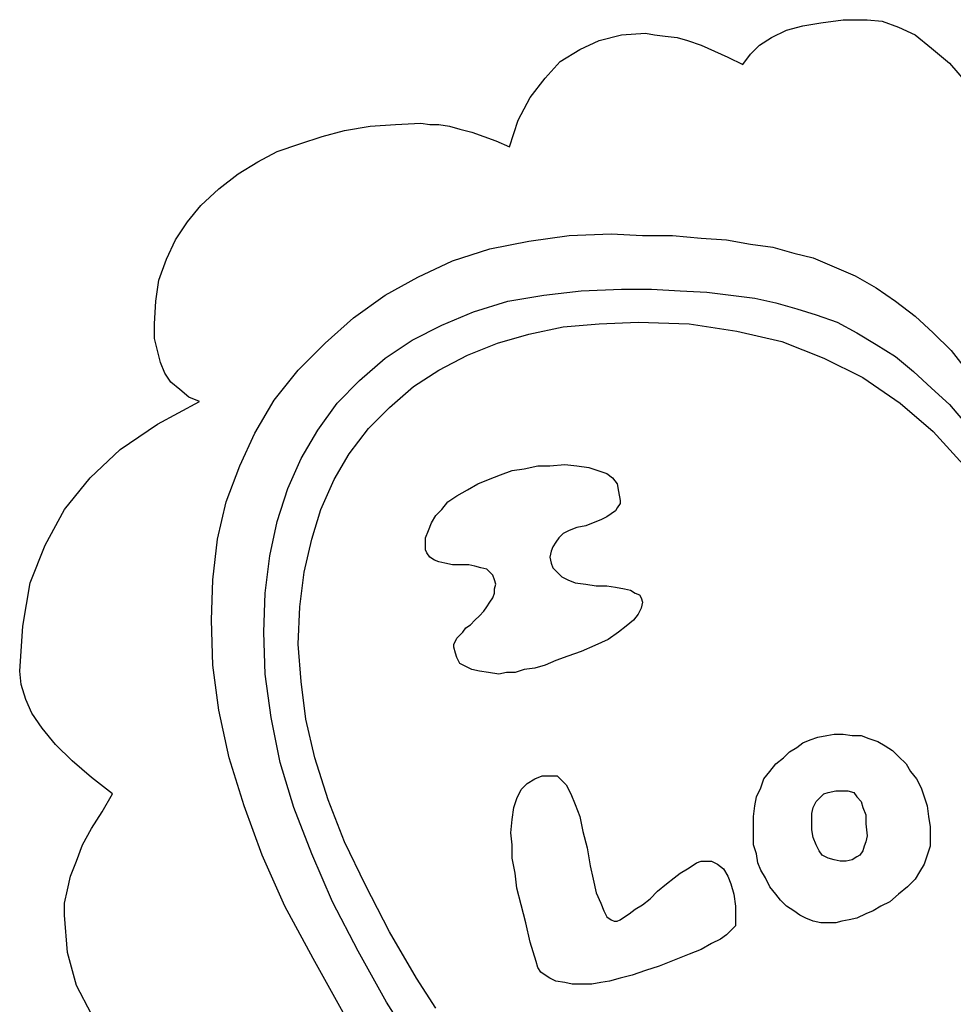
# Model space of a CAD drawing. Extents: x 0.1 to 26.3, y 0 to 2.6.
# Tile 27 of 28: x 23.8 to 25.1, y 1.3 to 2.6. Entities that reach past the tile are written whole.
import ezdxf

# ---------------------------------------------------------------- set-up
doc = ezdxf.new("R2010")
doc.units = 0

msp = doc.modelspace()

# ---------------------------------------------------------------- linework, layer by layer
at = {"color": 0}
for p, q in [((24.88867, 2.568359, 0.5), (24.91797, 2.572266, 0.5)), ((24.91797, 2.572266, 0.5), (24.94922, 2.572266, 0.5)), ((24.94922, 2.572266, 0.5), (24.96875, 2.570313, 0.5)), ((24.96875, 2.570313, 0.5), (24.99023, 2.5625, 0.5)), ((24.82422, 2.548828, 0.5), (24.84375, 2.558594, 0.5)), ((24.84375, 2.558594, 0.5), (24.86523, 2.564453, 0.5)), ((24.86523, 2.564453, 0.5), (24.88867, 2.568359, 0.5)), ((24.99023, 2.5625, 0.5), (25.01172, 2.552734, 0.5)), ((24.57422, 2.533203, 0.5), (24.59961, 2.544922, 0.5)), ((24.59961, 2.544922, 0.5), (24.62891, 2.552734, 0.5)), ((24.62891, 2.552734, 0.5), (24.66016, 2.554688, 0.5)), ((24.66016, 2.554688, 0.5), (24.67188, 2.552734, 0.5)), ((24.67188, 2.552734, 0.5), (24.68555, 2.550781, 0.5)), ((24.68555, 2.550781, 0.5), (24.70117, 2.548828, 0.5)), ((24.70117, 2.548828, 0.5), (24.71484, 2.544922, 0.5)), ((24.71484, 2.544922, 0.5), (24.73242, 2.539063, 0.5)), ((24.80859, 2.539063, 0.5), (24.82422, 2.548828, 0.5)), ((25.01172, 2.552734, 0.5), (25.0332, 2.535156, 0.5)), ((24.54883, 2.517578, 0.5), (24.57422, 2.533203, 0.5)), ((24.73242, 2.539063, 0.5), (24.75, 2.53125, 0.5)), ((24.75, 2.53125, 0.5), (24.76758, 2.523438, 0.5)), ((24.79688, 2.527344, 0.5), (24.80859, 2.539063, 0.5)), ((25.0332, 2.535156, 0.5), (25.05664, 2.515625, 0.5)), ((24.5293, 2.496094, 0.5), (24.54883, 2.517578, 0.5)), ((24.76758, 2.523438, 0.5), (24.78711, 2.513672, 0.5)), ((24.78711, 2.513672, 0.5), (24.79688, 2.527344, 0.5)), ((25.05664, 2.515625, 0.5), (25.07813, 2.490234, 0.5)), ((24.50977, 2.470703, 0.5), (24.5293, 2.496094, 0.5)), ((24.49414, 2.441406, 0.5), (24.50977, 2.470703, 0.5)), ((24.48242, 2.40625, 0.5), (24.49414, 2.441406, 0.5)), ((24.23828, 2.419922, 0.5), (24.26758, 2.427734, 0.5)), ((24.26758, 2.427734, 0.5), (24.30078, 2.433594, 0.5)), ((24.30078, 2.433594, 0.5), (24.33398, 2.435547, 0.5)), ((24.33398, 2.435547, 0.5), (24.36719, 2.4375, 0.5)), ((24.36719, 2.4375, 0.5), (24.37891, 2.435547, 0.5)), ((24.37891, 2.435547, 0.5), (24.39063, 2.435547, 0.5)), ((24.39063, 2.435547, 0.5), (24.4043, 2.433594, 0.5)), ((24.4043, 2.433594, 0.5), (24.41797, 2.429688, 0.5)), ((24.41797, 2.429688, 0.5), (24.43359, 2.425781, 0.5)), ((24.20898, 2.410156, 0.5), (24.23828, 2.419922, 0.5)), ((24.43359, 2.425781, 0.5), (24.44922, 2.419922, 0.5)), ((24.44922, 2.419922, 0.5), (24.46484, 2.414063, 0.5)), ((24.17969, 2.400391, 0.5), (24.20898, 2.410156, 0.5)), ((24.46484, 2.414063, 0.5), (24.48242, 2.40625, 0.5)), ((24.1543, 2.386719, 0.5), (24.17969, 2.400391, 0.5)), ((24.12891, 2.371094, 0.5), (24.1543, 2.386719, 0.5)), ((24.10352, 2.351563, 0.5), (24.12891, 2.371094, 0.5)), ((24.08008, 2.330078, 0.5), (24.10352, 2.351563, 0.5)), ((24.0625, 2.308594, 0.5), (24.08008, 2.330078, 0.5)), ((24.04688, 2.285156, 0.5), (24.0625, 2.308594, 0.5)), ((24.50781, 2.283203, 0.5), (24.56055, 2.291016, 0.5)), ((24.56055, 2.291016, 0.5), (24.61523, 2.292969, 0.5)), ((24.61523, 2.292969, 0.5), (24.65625, 2.291016, 0.5)), ((24.65625, 2.291016, 0.5), (24.69531, 2.291016, 0.5)), ((24.69531, 2.291016, 0.5), (24.73242, 2.287109, 0.5)), ((24.73242, 2.287109, 0.5), (24.76563, 2.285156, 0.5)), ((24.03516, 2.259766, 0.5), (24.04688, 2.285156, 0.5)), ((24.4082, 2.257813, 0.5), (24.45703, 2.273438, 0.5)), ((24.45703, 2.273438, 0.5), (24.50781, 2.283203, 0.5)), ((24.76563, 2.285156, 0.5), (24.79688, 2.279297, 0.5)), ((24.79688, 2.279297, 0.5), (24.82617, 2.275391, 0.5)), ((24.82617, 2.275391, 0.5), (24.85352, 2.267578, 0.5)), ((24.85352, 2.267578, 0.5), (24.87891, 2.261719, 0.5)), ((24.87891, 2.261719, 0.5), (24.90625, 2.25, 0.5)), ((24.02539, 2.232422, 0.5), (24.03516, 2.259766, 0.5)), ((24.36328, 2.236328, 0.5), (24.4082, 2.257813, 0.5)), ((24.90625, 2.25, 0.5), (24.93359, 2.238281, 0.5)), ((24.32031, 2.212891, 0.5), (24.36328, 2.236328, 0.5)), ((24.93359, 2.238281, 0.5), (24.96094, 2.222656, 0.5)), ((24.02148, 2.205078, 0.5), (24.02539, 2.232422, 0.5)), ((24.96094, 2.222656, 0.5), (24.98633, 2.205078, 0.5)), ((24.2793, 2.183594, 0.5), (24.32031, 2.212891, 0.5)), ((24.48047, 2.205078, 0.5), (24.52734, 2.212891, 0.5)), ((24.52734, 2.212891, 0.5), (24.57617, 2.21875, 0.5)), ((24.57617, 2.21875, 0.5), (24.62891, 2.220703, 0.5)), ((24.62891, 2.220703, 0.5), (24.66797, 2.220703, 0.5)), ((24.66797, 2.220703, 0.5), (24.70508, 2.21875, 0.5)), ((24.70508, 2.21875, 0.5), (24.74023, 2.216797, 0.5)), ((24.74023, 2.216797, 0.5), (24.77148, 2.212891, 0.5)), ((24.77148, 2.212891, 0.5), (24.80273, 2.208984, 0.5)), ((24.80273, 2.208984, 0.5), (24.83008, 2.203125, 0.5)), ((24.01953, 2.175781, 0.5), (24.02148, 2.205078, 0.5)), ((24.43555, 2.191406, 0.5), (24.48047, 2.205078, 0.5)), ((24.83008, 2.203125, 0.5), (24.85742, 2.195313, 0.5)), ((24.98633, 2.205078, 0.5), (25.01172, 2.185547, 0.5)), ((24.24219, 2.150391, 0.5), (24.2793, 2.183594, 0.5)), ((24.39453, 2.173828, 0.5), (24.43555, 2.191406, 0.5)), ((24.85742, 2.195313, 0.5), (24.88281, 2.1875, 0.5)), ((24.88281, 2.1875, 0.5), (24.91016, 2.177734, 0.5)), ((25.01172, 2.185547, 0.5), (25.03516, 2.164063, 0.5)), ((24.01953, 2.15625, 0.5), (24.01953, 2.175781, 0.5)), ((24.35547, 2.154297, 0.5), (24.39453, 2.173828, 0.5)), ((24.50781, 2.162109, 0.5), (24.55273, 2.171875, 0.5)), ((24.55273, 2.171875, 0.5), (24.59961, 2.175781, 0.5)), ((24.59961, 2.175781, 0.5), (24.65039, 2.177734, 0.5)), ((24.65039, 2.177734, 0.5), (24.7168, 2.175781, 0.5)), ((24.7168, 2.175781, 0.5), (24.7793, 2.166016, 0.5)), ((24.91016, 2.177734, 0.5), (24.93555, 2.164063, 0.5)), ((24.4668, 2.150391, 0.5), (24.50781, 2.162109, 0.5)), ((24.7793, 2.166016, 0.5), (24.83789, 2.152344, 0.5)), ((24.93555, 2.164063, 0.5), (24.96094, 2.148438, 0.5)), ((25.03516, 2.164063, 0.5), (25.05859, 2.140625, 0.5)), ((24.02344, 2.140625, 0.5), (24.01953, 2.15625, 0.5)), ((24.20703, 2.115234, 0.5), (24.24219, 2.150391, 0.5)), ((24.32031, 2.130859, 0.5), (24.35547, 2.154297, 0.5)), ((24.42773, 2.134766, 0.5), (24.4668, 2.150391, 0.5)), ((24.83789, 2.152344, 0.5), (24.89258, 2.130859, 0.5)), ((24.96094, 2.148438, 0.5), (24.98633, 2.132813, 0.5)), ((24.02734, 2.125, 0.5), (24.02344, 2.140625, 0.5)), ((24.39063, 2.115234, 0.5), (24.42773, 2.134766, 0.5)), ((24.98633, 2.132813, 0.5), (25.00977, 2.113281, 0.5)), ((25.05859, 2.140625, 0.5), (25.08008, 2.113281, 0.5)), ((24.0332, 2.111328, 0.5), (24.02734, 2.125, 0.5)), ((24.28711, 2.101563, 0.5), (24.32031, 2.130859, 0.5)), ((24.89258, 2.130859, 0.5), (24.94336, 2.105469, 0.5)), ((24.04102, 2.099609, 0.5), (24.0332, 2.111328, 0.5)), ((24.17578, 2.076172, 0.5), (24.20703, 2.115234, 0.5)), ((24.35742, 2.09375, 0.5), (24.39063, 2.115234, 0.5)), ((25.00977, 2.113281, 0.5), (25.0332, 2.091797, 0.5)), ((24.05273, 2.089844, 0.5), (24.04102, 2.099609, 0.5)), ((24.25781, 2.072266, 0.5), (24.28711, 2.101563, 0.5)), ((24.32617, 2.066406, 0.5), (24.35742, 2.09375, 0.5)), ((24.94336, 2.105469, 0.5), (24.99219, 2.072266, 0.5)), ((24.06445, 2.080078, 0.5), (24.05273, 2.089844, 0.5)), ((25.0332, 2.091797, 0.5), (25.05664, 2.070313, 0.5)), ((24.02344, 2.044922, 0.5), (24.07813, 2.074219, 0.5)), ((24.07813, 2.074219, 0.5), (24.06445, 2.080078, 0.5)), ((24.15039, 2.033203, 0.5), (24.17578, 2.076172, 0.5)), ((24.23242, 2.037109, 0.5), (24.25781, 2.072266, 0.5)), ((24.99219, 2.072266, 0.5), (25.03516, 2.035156, 0.5)), ((25.05664, 2.070313, 0.5), (25.07813, 2.044922, 0.5)), ((24.29883, 2.039063, 0.5), (24.32617, 2.066406, 0.5)), ((23.97461, 2.011719, 0.5), (24.02344, 2.044922, 0.5)), ((24.13086, 1.990234, 0.5), (24.15039, 2.033203, 0.5)), ((24.21094, 2, 0.5), (24.23242, 2.037109, 0.5)), ((24.27344, 2.005859, 0.5), (24.29883, 2.039063, 0.5)), ((25.03516, 2.035156, 0.5), (25.07422, 1.992188, 0.5)), ((23.93555, 1.974609, 0.5), (23.97461, 2.011719, 0.5)), ((24.25391, 1.972656, 0.5), (24.27344, 2.005859, 0.5)), ((24.19336, 1.960938, 0.5), (24.21094, 2, 0.5)), ((24.53516, 1.990234, 0.5), (24.55469, 1.992188, 0.5)), ((24.55469, 1.992188, 0.5), (24.57031, 1.990234, 0.5)), ((24.11328, 1.943359, 0.5), (24.13086, 1.990234, 0.5)), ((24.45508, 1.972656, 0.5), (24.4707, 1.978516, 0.5)), ((24.4707, 1.978516, 0.5), (24.48633, 1.984375, 0.5)), ((24.48633, 1.984375, 0.5), (24.50195, 1.986328, 0.5)), ((24.50195, 1.986328, 0.5), (24.51953, 1.990234, 0.5)), ((24.51953, 1.990234, 0.5), (24.53516, 1.990234, 0.5)), ((24.57031, 1.990234, 0.5), (24.58594, 1.988281, 0.5)), ((24.58594, 1.988281, 0.5), (24.59766, 1.984375, 0.5)), ((24.59766, 1.984375, 0.5), (24.60938, 1.980469, 0.5)), ((24.60938, 1.980469, 0.5), (24.61719, 1.974609, 0.5)), ((23.90234, 1.933594, 0.5), (23.93555, 1.974609, 0.5)), ((24.23633, 1.933594, 0.5), (24.25391, 1.972656, 0.5)), ((24.42773, 1.958984, 0.5), (24.44141, 1.966797, 0.5)), ((24.44141, 1.966797, 0.5), (24.45508, 1.972656, 0.5)), ((24.61719, 1.974609, 0.5), (24.62305, 1.966797, 0.5)), ((24.62305, 1.966797, 0.5), (24.625, 1.957031, 0.5)), ((24.17969, 1.917969, 0.5), (24.19336, 1.960938, 0.5)), ((24.41406, 1.951172, 0.5), (24.42773, 1.958984, 0.5)), ((24.625, 1.957031, 0.5), (24.62695, 1.945313, 0.5)), ((24.10156, 1.894531, 0.5), (24.11328, 1.943359, 0.5)), ((24.39453, 1.933594, 0.5), (24.40234, 1.943359, 0.5)), ((24.40234, 1.943359, 0.5), (24.41406, 1.951172, 0.5)), ((24.62695, 1.941406, 0.5), (24.62305, 1.935547, 0.5)), ((24.62695, 1.945313, 0.5), (24.62695, 1.941406, 0.5)), ((23.87695, 1.886719, 0.5), (23.90234, 1.933594, 0.5)), ((24.22461, 1.894531, 0.5), (24.23633, 1.933594, 0.5)), ((24.38672, 1.925781, 0.5), (24.39453, 1.933594, 0.5)), ((24.61523, 1.927734, 0.5), (24.60938, 1.923828, 0.5)), ((24.62109, 1.931641, 0.5), (24.61523, 1.927734, 0.5)), ((24.62305, 1.935547, 0.5), (24.62109, 1.931641, 0.5)), ((24.16992, 1.873047, 0.5), (24.17969, 1.917969, 0.5)), ((24.37695, 1.90625, 0.5), (24.38086, 1.916016, 0.5)), ((24.38086, 1.916016, 0.5), (24.38672, 1.925781, 0.5)), ((24.5918, 1.916016, 0.5), (24.58203, 1.912109, 0.5)), ((24.60156, 1.919922, 0.5), (24.5918, 1.916016, 0.5)), ((24.60938, 1.923828, 0.5), (24.60156, 1.919922, 0.5)), ((24.37305, 1.896484, 0.5), (24.37695, 1.90625, 0.5)), ((24.55273, 1.902344, 0.5), (24.54688, 1.896484, 0.5)), ((24.56055, 1.90625, 0.5), (24.55273, 1.902344, 0.5)), ((24.57031, 1.910156, 0.5), (24.56055, 1.90625, 0.5)), ((24.58203, 1.912109, 0.5), (24.57031, 1.910156, 0.5)), ((24.0957, 1.841797, 0.5), (24.10156, 1.894531, 0.5)), ((24.21484, 1.851563, 0.5), (24.22461, 1.894531, 0.5)), ((24.37305, 1.886719, 0.5), (24.37305, 1.896484, 0.5)), ((24.54297, 1.890625, 0.5), (24.53906, 1.884766, 0.5)), ((24.54688, 1.896484, 0.5), (24.54297, 1.890625, 0.5)), ((23.85742, 1.837891, 0.5), (23.87695, 1.886719, 0.5)), ((24.37305, 1.880859, 0.5), (24.37305, 1.886719, 0.5)), ((24.375, 1.876953, 0.5), (24.37305, 1.880859, 0.5)), ((24.37891, 1.871094, 0.5), (24.375, 1.876953, 0.5)), ((24.53711, 1.878906, 0.5), (24.53516, 1.871094, 0.5)), ((24.53906, 1.884766, 0.5), (24.53711, 1.878906, 0.5)), ((24.16406, 1.824219, 0.5), (24.16992, 1.873047, 0.5)), ((24.38477, 1.867188, 0.5), (24.37891, 1.871094, 0.5)), ((24.39063, 1.865234, 0.5), (24.38477, 1.867188, 0.5)), ((24.39844, 1.863281, 0.5), (24.39063, 1.865234, 0.5)), ((24.4082, 1.861328, 0.5), (24.39844, 1.863281, 0.5)), ((24.53516, 1.871094, 0.5), (24.53711, 1.863281, 0.5)), ((24.53711, 1.863281, 0.5), (24.53906, 1.857422, 0.5)), ((24.20898, 1.806641, 0.5), (24.21484, 1.851563, 0.5)), ((24.41797, 1.861328, 0.5), (24.4082, 1.861328, 0.5)), ((24.42969, 1.861328, 0.5), (24.41797, 1.861328, 0.5)), ((24.4375, 1.859375, 0.5), (24.42969, 1.861328, 0.5)), ((24.44531, 1.857422, 0.5), (24.4375, 1.859375, 0.5)), ((24.45313, 1.855469, 0.5), (24.44531, 1.857422, 0.5)), ((24.45703, 1.851563, 0.5), (24.45313, 1.855469, 0.5)), ((24.46094, 1.847656, 0.5), (24.45703, 1.851563, 0.5)), ((24.53906, 1.857422, 0.5), (24.54492, 1.851563, 0.5)), ((24.54492, 1.851563, 0.5), (24.55078, 1.845703, 0.5)), ((23.84766, 1.78125, 0.5), (23.85742, 1.837891, 0.5)), ((24.09375, 1.789063, 0.5), (24.0957, 1.841797, 0.5)), ((24.46289, 1.841797, 0.5), (24.46094, 1.847656, 0.5)), ((24.46484, 1.835938, 0.5), (24.46289, 1.841797, 0.5)), ((24.55078, 1.845703, 0.5), (24.55859, 1.841797, 0.5)), ((24.55859, 1.841797, 0.5), (24.56836, 1.837891, 0.5)), ((24.56836, 1.837891, 0.5), (24.58203, 1.835938, 0.5)), ((24.16211, 1.773438, 0.5), (24.16406, 1.824219, 0.5)), ((24.46094, 1.818359, 0.5), (24.46289, 1.824219, 0.5)), ((24.46289, 1.830078, 0.5), (24.46484, 1.835938, 0.5)), ((24.46289, 1.824219, 0.5), (24.46289, 1.830078, 0.5)), ((24.58203, 1.835938, 0.5), (24.5957, 1.833984, 0.5)), ((24.5957, 1.833984, 0.5), (24.60938, 1.833984, 0.5)), ((24.60938, 1.833984, 0.5), (24.62109, 1.832031, 0.5)), ((24.62109, 1.832031, 0.5), (24.63281, 1.830078, 0.5)), ((24.63281, 1.830078, 0.5), (24.64063, 1.828125, 0.5)), ((24.64063, 1.828125, 0.5), (24.64648, 1.824219, 0.5)), ((24.64648, 1.824219, 0.5), (24.65234, 1.822266, 0.5)), ((24.45313, 1.806641, 0.5), (24.45703, 1.8125, 0.5)), ((24.45703, 1.8125, 0.5), (24.46094, 1.818359, 0.5)), ((24.65234, 1.822266, 0.5), (24.6543, 1.818359, 0.5)), ((24.6543, 1.818359, 0.5), (24.65625, 1.8125, 0.5)), ((24.65625, 1.8125, 0.5), (24.6543, 1.804688, 0.5)), ((24.20703, 1.757813, 0.5), (24.20898, 1.806641, 0.5)), ((24.44336, 1.794922, 0.5), (24.44922, 1.800781, 0.5)), ((24.44922, 1.800781, 0.5), (24.45313, 1.806641, 0.5)), ((24.6543, 1.804688, 0.5), (24.65039, 1.796875, 0.5)), ((24.0957, 1.730469, 0.5), (24.09375, 1.789063, 0.5)), ((24.43164, 1.783203, 0.5), (24.4375, 1.789063, 0.5)), ((24.4375, 1.789063, 0.5), (24.44336, 1.794922, 0.5)), ((24.64453, 1.789063, 0.5), (24.63477, 1.78125, 0.5)), ((24.65039, 1.796875, 0.5), (24.64453, 1.789063, 0.5)), ((23.84375, 1.722656, 0.5), (23.84766, 1.78125, 0.5)), ((24.16406, 1.71875, 0.5), (24.16211, 1.773438, 0.5)), ((24.41797, 1.769531, 0.5), (24.42188, 1.773438, 0.5)), ((24.42188, 1.773438, 0.5), (24.42578, 1.779297, 0.5)), ((24.42578, 1.779297, 0.5), (24.43164, 1.783203, 0.5)), ((24.625, 1.773438, 0.5), (24.61133, 1.763672, 0.5)), ((24.63477, 1.78125, 0.5), (24.625, 1.773438, 0.5)), ((24.41016, 1.757813, 0.5), (24.41211, 1.761719, 0.5)), ((24.41211, 1.761719, 0.5), (24.41406, 1.765625, 0.5)), ((24.41406, 1.765625, 0.5), (24.41797, 1.769531, 0.5)), ((24.61133, 1.763672, 0.5), (24.59375, 1.755859, 0.5)), ((24.21094, 1.708984, 0.5), (24.20703, 1.757813, 0.5)), ((24.41016, 1.753906, 0.5), (24.41016, 1.757813, 0.5)), ((24.41211, 1.746094, 0.5), (24.41016, 1.753906, 0.5)), ((24.57617, 1.748047, 0.5), (24.55859, 1.742188, 0.5)), ((24.59375, 1.755859, 0.5), (24.57617, 1.748047, 0.5)), ((24.41406, 1.740234, 0.5), (24.41211, 1.746094, 0.5)), ((24.41797, 1.732422, 0.5), (24.41406, 1.740234, 0.5)), ((24.54297, 1.736328, 0.5), (24.5293, 1.730469, 0.5)), ((24.55859, 1.742188, 0.5), (24.54297, 1.736328, 0.5)), ((23.8457, 1.705078, 0.5), (23.84375, 1.722656, 0.5)), ((24.10352, 1.671875, 0.5), (24.0957, 1.730469, 0.5)), ((24.42578, 1.728516, 0.5), (24.41797, 1.732422, 0.5)), ((24.43359, 1.724609, 0.5), (24.42578, 1.728516, 0.5)), ((24.44336, 1.722656, 0.5), (24.43359, 1.724609, 0.5)), ((24.45508, 1.720703, 0.5), (24.44336, 1.722656, 0.5)), ((24.50195, 1.724609, 0.5), (24.49023, 1.720703, 0.5)), ((24.51563, 1.726563, 0.5), (24.50195, 1.724609, 0.5)), ((24.5293, 1.730469, 0.5), (24.51563, 1.726563, 0.5)), ((24.17188, 1.662109, 0.5), (24.16406, 1.71875, 0.5)), ((24.2168, 1.660156, 0.5), (24.21094, 1.708984, 0.5)), ((24.46875, 1.71875, 0.5), (24.45508, 1.720703, 0.5)), ((24.47852, 1.720703, 0.5), (24.46875, 1.71875, 0.5)), ((24.49023, 1.720703, 0.5), (24.47852, 1.720703, 0.5)), ((23.85156, 1.685547, 0.5), (23.8457, 1.705078, 0.5)), ((23.85938, 1.667969, 0.5), (23.85156, 1.685547, 0.5)), ((24.11719, 1.609375, 0.5), (24.10352, 1.671875, 0.5)), ((23.87305, 1.648438, 0.5), (23.85938, 1.667969, 0.5)), ((24.18359, 1.603516, 0.5), (24.17188, 1.662109, 0.5)), ((24.22852, 1.609375, 0.5), (24.2168, 1.660156, 0.5)), ((23.89063, 1.626953, 0.5), (23.87305, 1.648438, 0.5)), ((24.86523, 1.628906, 0.5), (24.875, 1.632813, 0.5)), ((24.875, 1.632813, 0.5), (24.88477, 1.636719, 0.5)), ((24.88477, 1.636719, 0.5), (24.89648, 1.638672, 0.5)), ((24.89648, 1.638672, 0.5), (24.90625, 1.640625, 0.5)), ((24.90625, 1.640625, 0.5), (24.91797, 1.640625, 0.5)), ((24.91797, 1.640625, 0.5), (24.92969, 1.638672, 0.5)), ((24.92969, 1.638672, 0.5), (24.94141, 1.638672, 0.5)), ((24.94141, 1.638672, 0.5), (24.95117, 1.634766, 0.5)), ((24.95117, 1.634766, 0.5), (24.96289, 1.630859, 0.5)), ((23.91211, 1.605469, 0.5), (23.89063, 1.626953, 0.5)), ((24.84766, 1.617188, 0.5), (24.85742, 1.623047, 0.5)), ((24.85742, 1.623047, 0.5), (24.86523, 1.628906, 0.5)), ((24.96289, 1.630859, 0.5), (24.97266, 1.625, 0.5)), ((24.97266, 1.625, 0.5), (24.98242, 1.619141, 0.5)), ((24.98242, 1.619141, 0.5), (24.99023, 1.611328, 0.5)), ((23.9375, 1.583984, 0.5), (23.91211, 1.605469, 0.5)), ((24.13672, 1.546875, 0.5), (24.11719, 1.609375, 0.5)), ((24.24609, 1.554688, 0.5), (24.22852, 1.609375, 0.5)), ((24.83008, 1.601563, 0.5), (24.83984, 1.609375, 0.5)), ((24.83984, 1.609375, 0.5), (24.84766, 1.617188, 0.5)), ((24.99023, 1.611328, 0.5), (25, 1.601563, 0.5)), ((24.20117, 1.544922, 0.5), (24.18359, 1.603516, 0.5)), ((24.82227, 1.591797, 0.5), (24.83008, 1.601563, 0.5)), ((25, 1.601563, 0.5), (25.00586, 1.591797, 0.5)), ((23.96484, 1.5625, 0.5), (23.9375, 1.583984, 0.5)), ((24.50586, 1.576172, 0.5), (24.51563, 1.582031, 0.5)), ((24.51563, 1.582031, 0.5), (24.52539, 1.585938, 0.5)), ((24.52539, 1.585938, 0.5), (24.53906, 1.585938, 0.5)), ((24.53906, 1.585938, 0.5), (24.54492, 1.585938, 0.5)), ((24.54492, 1.585938, 0.5), (24.55078, 1.580078, 0.5)), ((24.55078, 1.580078, 0.5), (24.55664, 1.574219, 0.5)), ((24.81055, 1.570313, 0.5), (24.81445, 1.582031, 0.5)), ((24.81445, 1.582031, 0.5), (24.82227, 1.591797, 0.5)), ((25.00586, 1.591797, 0.5), (25.01367, 1.582031, 0.5)), ((25.01367, 1.582031, 0.5), (25.01953, 1.570313, 0.5)), ((24.49219, 1.556641, 0.5), (24.49805, 1.568359, 0.5)), ((24.49805, 1.568359, 0.5), (24.50586, 1.576172, 0.5)), ((24.55664, 1.574219, 0.5), (24.5625, 1.5625, 0.5)), ((24.80469, 1.558594, 0.5), (24.81055, 1.570313, 0.5)), ((25.01953, 1.570313, 0.5), (25.02344, 1.558594, 0.5)), ((23.95117, 1.539063, 0.5), (23.96484, 1.5625, 0.5)), ((24.26758, 1.5, 0.5), (24.24609, 1.554688, 0.5)), ((24.48828, 1.544922, 0.5), (24.49219, 1.556641, 0.5)), ((24.5625, 1.5625, 0.5), (24.56836, 1.548828, 0.5)), ((24.80273, 1.546875, 0.5), (24.80469, 1.558594, 0.5)), ((24.88281, 1.552734, 0.5), (24.88672, 1.556641, 0.5)), ((24.88672, 1.556641, 0.5), (24.89258, 1.5625, 0.5)), ((24.89258, 1.5625, 0.5), (24.89844, 1.564453, 0.5)), ((24.89844, 1.564453, 0.5), (24.9082, 1.566406, 0.5)), ((24.9082, 1.566406, 0.5), (24.91797, 1.566406, 0.5)), ((24.91797, 1.566406, 0.5), (24.92383, 1.566406, 0.5)), ((24.92383, 1.566406, 0.5), (24.93164, 1.564453, 0.5)), ((24.93164, 1.564453, 0.5), (24.93555, 1.558594, 0.5)), ((24.93555, 1.558594, 0.5), (24.94141, 1.552734, 0.5)), ((25.02344, 1.558594, 0.5), (25.02734, 1.546875, 0.5)), ((24.16016, 1.482422, 0.5), (24.13672, 1.546875, 0.5)), ((24.22461, 1.484375, 0.5), (24.20117, 1.544922, 0.5)), ((24.48633, 1.529297, 0.5), (24.48828, 1.544922, 0.5)), ((24.56836, 1.548828, 0.5), (24.57422, 1.533203, 0.5)), ((24.80078, 1.533203, 0.5), (24.80273, 1.546875, 0.5)), ((24.87695, 1.537109, 0.5), (24.87891, 1.544922, 0.5)), ((24.87891, 1.544922, 0.5), (24.88281, 1.552734, 0.5)), ((24.94141, 1.552734, 0.5), (24.94336, 1.544922, 0.5)), ((24.94336, 1.544922, 0.5), (24.94727, 1.535156, 0.5)), ((25.02734, 1.546875, 0.5), (25.0293, 1.533203, 0.5)), ((23.9375, 1.517578, 0.5), (23.95117, 1.539063, 0.5)), ((24.48438, 1.511719, 0.5), (24.48633, 1.529297, 0.5)), ((24.57422, 1.533203, 0.5), (24.57813, 1.513672, 0.5)), ((24.80078, 1.519531, 0.5), (24.80078, 1.533203, 0.5)), ((24.87695, 1.527344, 0.5), (24.87695, 1.537109, 0.5)), ((24.94727, 1.535156, 0.5), (24.94727, 1.523438, 0.5)), ((25.0293, 1.533203, 0.5), (25.03125, 1.519531, 0.5)), ((23.92578, 1.496094, 0.5), (23.9375, 1.517578, 0.5)), ((24.80078, 1.507813, 0.5), (24.80078, 1.519531, 0.5)), ((24.87695, 1.515625, 0.5), (24.87695, 1.527344, 0.5)), ((24.87891, 1.505859, 0.5), (24.87695, 1.515625, 0.5)), ((24.94727, 1.523438, 0.5), (24.94922, 1.507813, 0.5)), ((25.03125, 1.519531, 0.5), (25.03125, 1.505859, 0.5)), ((24.48633, 1.496094, 0.5), (24.48438, 1.511719, 0.5)), ((24.57813, 1.513672, 0.5), (24.58398, 1.492188, 0.5)), ((24.80078, 1.496094, 0.5), (24.80078, 1.507813, 0.5)), ((24.88281, 1.496094, 0.5), (24.87891, 1.505859, 0.5)), ((24.94922, 1.507813, 0.5), (24.94727, 1.5, 0.5)), ((25.03125, 1.505859, 0.5), (25.03125, 1.494141, 0.5)), ((23.91797, 1.474609, 0.5), (23.92578, 1.496094, 0.5)), ((24.29492, 1.443359, 0.5), (24.26758, 1.5, 0.5)), ((24.48633, 1.478516, 0.5), (24.48633, 1.496094, 0.5)), ((24.58398, 1.492188, 0.5), (24.58789, 1.46875, 0.5)), ((24.80469, 1.484375, 0.5), (24.80078, 1.496094, 0.5)), ((24.88672, 1.488281, 0.5), (24.88281, 1.496094, 0.5)), ((24.94531, 1.494141, 0.5), (24.94336, 1.488281, 0.5)), ((24.94727, 1.5, 0.5), (24.94531, 1.494141, 0.5)), ((25.03125, 1.494141, 0.5), (25.02734, 1.482422, 0.5)), ((24.18945, 1.416016, 0.5), (24.16016, 1.482422, 0.5)), ((24.25195, 1.421875, 0.5), (24.22461, 1.484375, 0.5)), ((24.49023, 1.458984, 0.5), (24.48633, 1.478516, 0.5)), ((24.80664, 1.472656, 0.5), (24.80469, 1.484375, 0.5)), ((24.89063, 1.482422, 0.5), (24.88672, 1.488281, 0.5)), ((24.89844, 1.478516, 0.5), (24.89063, 1.482422, 0.5)), ((24.90625, 1.476563, 0.5), (24.89844, 1.478516, 0.5)), ((24.93555, 1.480469, 0.5), (24.92969, 1.476563, 0.5)), ((24.93945, 1.482422, 0.5), (24.93555, 1.480469, 0.5)), ((24.94336, 1.488281, 0.5), (24.93945, 1.482422, 0.5)), ((25.02734, 1.482422, 0.5), (25.02344, 1.470703, 0.5)), ((23.91016, 1.455078, 0.5), (23.91797, 1.474609, 0.5)), ((24.58789, 1.46875, 0.5), (24.5918, 1.451172, 0.5)), ((24.70508, 1.458984, 0.5), (24.71484, 1.464844, 0.5)), ((24.71484, 1.464844, 0.5), (24.7207, 1.46875, 0.5)), ((24.7207, 1.46875, 0.5), (24.72656, 1.472656, 0.5)), ((24.72656, 1.472656, 0.5), (24.73242, 1.474609, 0.5)), ((24.73242, 1.474609, 0.5), (24.73633, 1.474609, 0.5)), ((24.73633, 1.474609, 0.5), (24.74609, 1.474609, 0.5)), ((24.74609, 1.474609, 0.5), (24.75391, 1.470703, 0.5)), ((24.75391, 1.470703, 0.5), (24.76172, 1.464844, 0.5)), ((24.76172, 1.464844, 0.5), (24.76758, 1.455078, 0.5)), ((24.81055, 1.462891, 0.5), (24.80664, 1.472656, 0.5)), ((24.91406, 1.474609, 0.5), (24.90625, 1.476563, 0.5)), ((24.92188, 1.474609, 0.5), (24.91406, 1.474609, 0.5)), ((24.92969, 1.476563, 0.5), (24.92188, 1.474609, 0.5)), ((25.02344, 1.470703, 0.5), (25.01758, 1.460938, 0.5)), ((23.90625, 1.4375, 0.5), (23.91016, 1.455078, 0.5)), ((24.49219, 1.439453, 0.5), (24.49023, 1.458984, 0.5)), ((24.5918, 1.451172, 0.5), (24.5957, 1.433594, 0.5)), ((24.6875, 1.445313, 0.5), (24.69727, 1.453125, 0.5)), ((24.69727, 1.453125, 0.5), (24.70508, 1.458984, 0.5)), ((24.76758, 1.455078, 0.5), (24.77148, 1.445313, 0.5)), ((24.81641, 1.453125, 0.5), (24.81055, 1.462891, 0.5)), ((24.82227, 1.441406, 0.5), (24.81641, 1.453125, 0.5)), ((25.01172, 1.451172, 0.5), (25.00195, 1.441406, 0.5)), ((25.01758, 1.460938, 0.5), (25.01172, 1.451172, 0.5)), ((24.32617, 1.382813, 0.5), (24.29492, 1.443359, 0.5)), ((24.49805, 1.417969, 0.5), (24.49219, 1.439453, 0.5)), ((24.67578, 1.435547, 0.5), (24.6875, 1.445313, 0.5)), ((24.77148, 1.445313, 0.5), (24.77539, 1.431641, 0.5)), ((24.83008, 1.431641, 0.5), (24.82227, 1.441406, 0.5)), ((25.00195, 1.441406, 0.5), (24.99023, 1.431641, 0.5)), ((23.90234, 1.419922, 0.5), (23.90625, 1.4375, 0.5)), ((24.5957, 1.433594, 0.5), (24.60156, 1.419922, 0.5)), ((24.65625, 1.417969, 0.5), (24.66602, 1.425781, 0.5)), ((24.66602, 1.425781, 0.5), (24.67578, 1.435547, 0.5)), ((24.77539, 1.431641, 0.5), (24.77734, 1.416016, 0.5)), ((24.83594, 1.423828, 0.5), (24.83008, 1.431641, 0.5)), ((24.99023, 1.431641, 0.5), (24.97852, 1.421875, 0.5)), ((23.90234, 1.404297, 0.5), (23.90234, 1.419922, 0.5)), ((24.22656, 1.347656, 0.5), (24.18945, 1.416016, 0.5)), ((24.28516, 1.357422, 0.5), (24.25195, 1.421875, 0.5)), ((24.50391, 1.394531, 0.5), (24.49805, 1.417969, 0.5)), ((24.60156, 1.419922, 0.5), (24.60547, 1.410156, 0.5)), ((24.64648, 1.412109, 0.5), (24.65625, 1.417969, 0.5)), ((24.77734, 1.416016, 0.5), (24.77734, 1.396484, 0.5)), ((24.84375, 1.416016, 0.5), (24.83594, 1.423828, 0.5)), ((24.85352, 1.410156, 0.5), (24.84375, 1.416016, 0.5)), ((24.9668, 1.416016, 0.5), (24.95703, 1.410156, 0.5)), ((24.97852, 1.421875, 0.5), (24.9668, 1.416016, 0.5)), ((23.90625, 1.355469, 0.5), (23.90234, 1.404297, 0.5)), ((24.60547, 1.410156, 0.5), (24.60938, 1.402344, 0.5)), ((24.60938, 1.402344, 0.5), (24.61523, 1.398438, 0.5)), ((24.62695, 1.398438, 0.5), (24.63281, 1.402344, 0.5)), ((24.63281, 1.402344, 0.5), (24.63867, 1.40625, 0.5)), ((24.63867, 1.40625, 0.5), (24.64648, 1.412109, 0.5)), ((24.86133, 1.404297, 0.5), (24.85352, 1.410156, 0.5)), ((24.86914, 1.400391, 0.5), (24.86133, 1.404297, 0.5)), ((24.87891, 1.396484, 0.5), (24.86914, 1.400391, 0.5)), ((24.93555, 1.400391, 0.5), (24.92578, 1.398438, 0.5)), ((24.94727, 1.40625, 0.5), (24.93555, 1.400391, 0.5)), ((24.95703, 1.410156, 0.5), (24.94727, 1.40625, 0.5)), ((24.50977, 1.369141, 0.5), (24.50391, 1.394531, 0.5)), ((24.61523, 1.398438, 0.5), (24.61914, 1.396484, 0.5)), ((24.61914, 1.396484, 0.5), (24.62305, 1.396484, 0.5)), ((24.62305, 1.396484, 0.5), (24.62695, 1.398438, 0.5)), ((24.77734, 1.390625, 0.5), (24.77344, 1.386719, 0.5)), ((24.77734, 1.396484, 0.5), (24.77734, 1.390625, 0.5)), ((24.88867, 1.394531, 0.5), (24.87891, 1.396484, 0.5)), ((24.89844, 1.394531, 0.5), (24.88867, 1.394531, 0.5)), ((24.9082, 1.394531, 0.5), (24.89844, 1.394531, 0.5)), ((24.91602, 1.396484, 0.5), (24.9082, 1.394531, 0.5)), ((24.92578, 1.398438, 0.5), (24.91602, 1.396484, 0.5)), ((24.36133, 1.322266, 0.5), (24.32617, 1.382813, 0.5)), ((24.76563, 1.378906, 0.5), (24.75781, 1.373047, 0.5)), ((24.77344, 1.386719, 0.5), (24.76563, 1.378906, 0.5)), ((24.51758, 1.34375, 0.5), (24.50977, 1.369141, 0.5)), ((24.74609, 1.367188, 0.5), (24.73242, 1.359375, 0.5)), ((24.75781, 1.373047, 0.5), (24.74609, 1.367188, 0.5)), ((23.91797, 1.3125, 0.5), (23.90625, 1.355469, 0.5)), ((24.32227, 1.291016, 0.5), (24.28516, 1.357422, 0.5)), ((24.7168, 1.353516, 0.5), (24.69727, 1.345703, 0.5)), ((24.73242, 1.359375, 0.5), (24.7168, 1.353516, 0.5)), ((24.26563, 1.277344, 0.5), (24.22656, 1.347656, 0.5)), ((24.51953, 1.335938, 0.5), (24.51758, 1.34375, 0.5)), ((24.52344, 1.330078, 0.5), (24.51953, 1.335938, 0.5)), ((24.67773, 1.337891, 0.5), (24.66016, 1.332031, 0.5)), ((24.69727, 1.345703, 0.5), (24.67773, 1.337891, 0.5)), ((24.5293, 1.326172, 0.5), (24.52344, 1.330078, 0.5)), ((24.53516, 1.322266, 0.5), (24.5293, 1.326172, 0.5)), ((24.64258, 1.326172, 0.5), (24.62695, 1.322266, 0.5)), ((24.66016, 1.332031, 0.5), (24.64258, 1.326172, 0.5)), ((23.9375, 1.275391, 0.5), (23.91797, 1.3125, 0.5)), ((24.38672, 1.283203, 0.5), (24.36133, 1.322266, 0.5)), ((24.54297, 1.318359, 0.5), (24.53516, 1.322266, 0.5)), ((24.55469, 1.316406, 0.5), (24.54297, 1.318359, 0.5)), ((24.56445, 1.314453, 0.5), (24.55469, 1.316406, 0.5)), ((24.57813, 1.314453, 0.5), (24.56445, 1.314453, 0.5)), ((24.58984, 1.314453, 0.5), (24.57813, 1.314453, 0.5)), ((24.60156, 1.316406, 0.5), (24.58984, 1.314453, 0.5)), ((24.61328, 1.318359, 0.5), (24.60156, 1.316406, 0.5)), ((24.62695, 1.322266, 0.5), (24.61328, 1.318359, 0.5)), ((24.34961, 1.248047, 0.5), (24.32227, 1.291016, 0.5))]:
    msp.add_line(p, q, dxfattribs=at)

doc.saveas('drawing.dxf')
